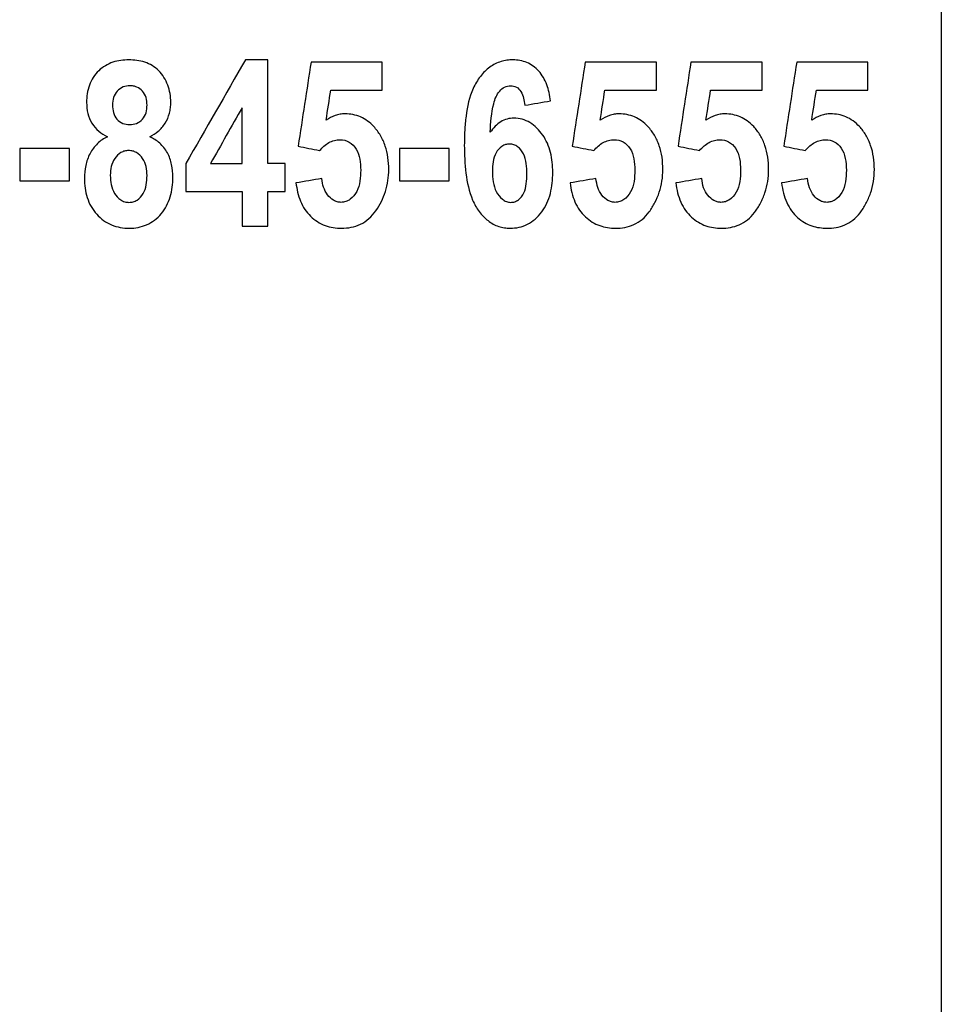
# Paper-space layout '1012-790 Hybird Padfoot' of a CAD drawing. Header units: millimetres. Extents: x 51 to 2966, y 67 to 3970.
# Tile 9 of 110: x 672 to 691, y 1648 to 1669. Entities that reach past the tile are written whole.
import ezdxf

# ---------------------------------------------------------------- set-up
doc = ezdxf.new("R2010")
doc.units = ezdxf.units.MM

psp = doc.layouts.new('1012-790 Hybird Padfoot')

# ---------------------------------------------------------------- linework, layer by layer
at = {"color": 7, "linetype": 'Continuous', "lineweight": 25}
for p, q in [((691.086, 1769.201), (691.086, 1558.926)), ((677.037, 1665.89), (677.037, 1668.051)), ((679.424, 1667.421), (679.424, 1668.006)), ((685.143, 1667.421), (685.143, 1668.006)), ((687.349, 1667.421), (687.349, 1668.006)), ((689.555, 1667.421), (689.555, 1668.006)), ((676.497, 1665.89), (676.497, 1667.054)), ((671.859, 1666.205), (671.859, 1665.529)), ((672.895, 1665.529), (672.895, 1666.205)), ((679.784, 1666.205), (679.784, 1665.529)), ((680.82, 1665.529), (680.82, 1666.205)), ((675.326, 1665.888), (675.326, 1665.304)), ((677.398, 1665.304), (677.398, 1665.89)), ((676.497, 1665.304), (676.497, 1664.584)), ((677.037, 1664.584), (677.037, 1665.304))]:
    psp.add_line(p, q, dxfattribs=at)
for points, knots in [([(674.135, 1668.051), (674.079, 1668.05), (674.023, 1668.048), (673.912, 1668.032), (673.857, 1668.02), (673.695, 1667.965), (673.593, 1667.906), (673.423, 1667.742), (673.354, 1667.638), (673.293, 1667.467), (673.278, 1667.406), (673.259, 1667.285), (673.256, 1667.223), (673.255, 1667.162)], [0, 0, 0, 0, 0.125, 0.125, 0.25, 0.25, 0.5, 0.5, 0.75, 0.75, 0.875, 0.875, 1, 1, 1, 1]), ([(675.011, 1667.166), (675.01, 1667.228), (675.006, 1667.289), (674.986, 1667.41), (674.969, 1667.469), (674.906, 1667.64), (674.84, 1667.741), (674.678, 1667.908), (674.576, 1667.966), (674.363, 1668.039), (674.248, 1668.049), (674.135, 1668.051)], [0, 0, 0, 0, 0.125, 0.125, 0.25, 0.25, 0.5, 0.5, 0.75, 0.75, 1, 1, 1, 1]), ([(682.149, 1668.051), (682.107, 1668.05), (682.065, 1668.048), (681.982, 1668.037), (681.941, 1668.028), (681.819, 1667.99), (681.739, 1667.95), (681.594, 1667.846), (681.528, 1667.779), (681.411, 1667.63), (681.36, 1667.546), (681.24, 1667.276), (681.197, 1667.076), (681.157, 1666.778), (681.148, 1666.678), (681.137, 1666.477), (681.136, 1666.376), (681.135, 1666.275)], [0, 0, 0, 0, 0.0625, 0.0625, 0.125, 0.125, 0.25, 0.25, 0.375, 0.375, 0.5, 0.5, 0.75, 0.75, 0.875, 0.875, 1, 1, 1, 1]), ([(682.936, 1667.196), (682.919, 1667.312), (682.896, 1667.426), (682.815, 1667.638), (682.76, 1667.739), (682.616, 1667.896), (682.53, 1667.956), (682.345, 1668.035), (682.248, 1668.048), (682.149, 1668.051)], [0, 0, 0, 0, 0.25, 0.25, 0.5, 0.5, 0.75, 0.75, 1, 1, 1, 1]), ([(674.16, 1667.511), (674.112, 1667.508), (674.064, 1667.504), (673.972, 1667.467), (673.93, 1667.438), (673.86, 1667.364), (673.833, 1667.317), (673.801, 1667.217), (673.797, 1667.162), (673.795, 1667.109)], [0, 0, 0, 0, 0.25, 0.25, 0.5, 0.5, 0.75, 0.75, 1, 1, 1, 1]), ([(674.516, 1667.109), (674.514, 1667.162), (674.51, 1667.214), (674.48, 1667.314), (674.455, 1667.36), (674.388, 1667.435), (674.347, 1667.464), (674.28, 1667.493), (674.257, 1667.5), (674.209, 1667.509), (674.185, 1667.51), (674.16, 1667.511)], [0, 0, 0, 0, 0.25, 0.25, 0.5, 0.5, 0.75, 0.75, 0.875, 0.875, 1, 1, 1, 1]), ([(681.675, 1666.541), (681.686, 1666.742), (681.701, 1666.943), (681.761, 1667.185), (681.776, 1667.233), (681.816, 1667.321), (681.842, 1667.362), (681.903, 1667.433), (681.937, 1667.463), (682.015, 1667.502), (682.057, 1667.509), (682.099, 1667.511)], [0, 0, 0, 0, 0.5, 0.5, 0.625, 0.625, 0.75, 0.75, 0.875, 0.875, 1, 1, 1, 1]), ([(682.099, 1667.511), (682.141, 1667.509), (682.182, 1667.503), (682.259, 1667.462), (682.291, 1667.429), (682.342, 1667.349), (682.359, 1667.302), (682.384, 1667.206), (682.39, 1667.156), (682.396, 1667.105)], [0, 0, 0, 0, 0.25, 0.25, 0.5, 0.5, 0.75, 0.75, 1, 1, 1, 1]), ([(673.255, 1667.162), (673.257, 1667.085), (673.263, 1667.009), (673.298, 1666.862), (673.327, 1666.791), (673.404, 1666.666), (673.454, 1666.61), (673.563, 1666.517), (673.625, 1666.481), (673.688, 1666.448)], [0, 0, 0, 0, 0.25, 0.25, 0.5, 0.5, 0.75, 0.75, 1, 1, 1, 1]), ([(674.572, 1666.448), (674.635, 1666.481), (674.696, 1666.516), (674.804, 1666.61), (674.854, 1666.667), (674.934, 1666.793), (674.964, 1666.864), (674.993, 1666.974), (675, 1667.012), (675.009, 1667.088), (675.01, 1667.127), (675.011, 1667.166)], [0, 0, 0, 0, 0.25, 0.25, 0.5, 0.5, 0.75, 0.75, 0.875, 0.875, 1, 1, 1, 1]), ([(673.795, 1667.109), (673.797, 1667.056), (673.8, 1667.003), (673.83, 1666.901), (673.854, 1666.853), (673.922, 1666.776), (673.964, 1666.746), (674.054, 1666.708), (674.104, 1666.702), (674.153, 1666.7)], [0, 0, 0, 0, 0.25, 0.25, 0.5, 0.5, 0.75, 0.75, 1, 1, 1, 1]), ([(674.153, 1666.7), (674.201, 1666.702), (674.249, 1666.707), (674.342, 1666.745), (674.384, 1666.774), (674.454, 1666.85), (674.479, 1666.898), (674.51, 1667), (674.514, 1667.055), (674.516, 1667.109)], [0, 0, 0, 0, 0.25, 0.25, 0.5, 0.5, 0.75, 0.75, 1, 1, 1, 1]), ([(678.646, 1666.925), (678.611, 1666.924), (678.577, 1666.922), (678.509, 1666.911), (678.475, 1666.902), (678.376, 1666.868), (678.313, 1666.832), (678.252, 1666.795)], [0, 0, 0, 0, 0.25, 0.25, 0.5, 0.5, 1, 1, 1, 1]), ([(679.247, 1666.659), (679.206, 1666.702), (679.164, 1666.742), (679.071, 1666.809), (679.022, 1666.837), (678.919, 1666.883), (678.866, 1666.899), (678.757, 1666.92), (678.702, 1666.924), (678.646, 1666.925)], [0, 0, 0, 0, 0.25, 0.25, 0.5, 0.5, 0.75, 0.75, 1, 1, 1, 1]), ([(682.169, 1666.835), (682.121, 1666.833), (682.074, 1666.83), (681.982, 1666.805), (681.937, 1666.786), (681.852, 1666.734), (681.812, 1666.702), (681.739, 1666.628), (681.707, 1666.585), (681.675, 1666.541)], [0, 0, 0, 0, 0.25, 0.25, 0.5, 0.5, 0.75, 0.75, 1, 1, 1, 1]), ([(682.981, 1665.705), (682.98, 1665.775), (682.978, 1665.845), (682.962, 1665.983), (682.95, 1666.051), (682.9, 1666.253), (682.845, 1666.377), (682.733, 1666.536), (682.692, 1666.585), (682.603, 1666.672), (682.555, 1666.711), (682.452, 1666.772), (682.398, 1666.796), (682.285, 1666.829), (682.227, 1666.833), (682.169, 1666.835)], [0, 0, 0, 0, 0.125, 0.125, 0.25, 0.25, 0.5, 0.5, 0.625, 0.625, 0.75, 0.75, 0.875, 0.875, 1, 1, 1, 1]), ([(684.364, 1666.925), (684.33, 1666.924), (684.296, 1666.922), (684.229, 1666.911), (684.195, 1666.902), (684.096, 1666.868), (684.032, 1666.833), (683.97, 1666.795)], [0, 0, 0, 0, 0.25, 0.25, 0.5, 0.5, 1, 1, 1, 1]), ([(684.966, 1666.659), (684.924, 1666.703), (684.881, 1666.743), (684.787, 1666.81), (684.737, 1666.839), (684.635, 1666.884), (684.582, 1666.899), (684.475, 1666.92), (684.42, 1666.924), (684.364, 1666.925)], [0, 0, 0, 0, 0.25, 0.25, 0.5, 0.5, 0.75, 0.75, 1, 1, 1, 1]), ([(686.571, 1666.925), (686.537, 1666.924), (686.503, 1666.922), (686.436, 1666.911), (686.402, 1666.902), (686.303, 1666.869), (686.239, 1666.833), (686.177, 1666.795)], [0, 0, 0, 0, 0.25, 0.25, 0.5, 0.5, 1, 1, 1, 1]), ([(687.172, 1666.659), (687.13, 1666.703), (687.086, 1666.744), (686.992, 1666.812), (686.942, 1666.84), (686.841, 1666.884), (686.788, 1666.899), (686.68, 1666.92), (686.626, 1666.924), (686.571, 1666.925)], [0, 0, 0, 0, 0.25, 0.25, 0.5, 0.5, 0.75, 0.75, 1, 1, 1, 1]), ([(688.777, 1666.925), (688.743, 1666.924), (688.71, 1666.922), (688.642, 1666.911), (688.609, 1666.902), (688.51, 1666.869), (688.446, 1666.833), (688.383, 1666.795)], [0, 0, 0, 0, 0.25, 0.25, 0.5, 0.5, 1, 1, 1, 1]), ([(689.379, 1666.659), (689.336, 1666.704), (689.292, 1666.745), (689.197, 1666.813), (689.147, 1666.84), (689.046, 1666.884), (688.993, 1666.9), (688.886, 1666.921), (688.832, 1666.924), (688.777, 1666.925)], [0, 0, 0, 0, 0.25, 0.25, 0.5, 0.5, 0.75, 0.75, 1, 1, 1, 1]), ([(679.559, 1665.765), (679.557, 1665.849), (679.553, 1665.932), (679.529, 1666.097), (679.511, 1666.177), (679.459, 1666.33), (679.426, 1666.404), (679.346, 1666.541), (679.298, 1666.601), (679.247, 1666.659)], [0, 0, 0, 0, 0.25, 0.25, 0.5, 0.5, 0.75, 0.75, 1, 1, 1, 1]), ([(685.278, 1665.765), (685.276, 1665.85), (685.272, 1665.935), (685.247, 1666.103), (685.228, 1666.183), (685.175, 1666.337), (685.141, 1666.411), (685.062, 1666.544), (685.015, 1666.603), (684.966, 1666.659)], [0, 0, 0, 0, 0.25, 0.25, 0.5, 0.5, 0.75, 0.75, 1, 1, 1, 1]), ([(687.484, 1665.765), (687.482, 1665.851), (687.478, 1665.937), (687.453, 1666.106), (687.434, 1666.187), (687.38, 1666.34), (687.346, 1666.414), (687.268, 1666.546), (687.221, 1666.604), (687.172, 1666.659)], [0, 0, 0, 0, 0.25, 0.25, 0.5, 0.5, 0.75, 0.75, 1, 1, 1, 1]), ([(689.69, 1665.765), (689.689, 1665.852), (689.684, 1665.939), (689.659, 1666.109), (689.639, 1666.19), (689.585, 1666.344), (689.551, 1666.417), (689.473, 1666.547), (689.427, 1666.604), (689.379, 1666.659)], [0, 0, 0, 0, 0.25, 0.25, 0.5, 0.5, 0.75, 0.75, 1, 1, 1, 1]), ([(673.688, 1666.448), (673.652, 1666.428), (673.615, 1666.408), (673.545, 1666.361), (673.513, 1666.333), (673.42, 1666.244), (673.367, 1666.174), (673.285, 1666.019), (673.255, 1665.934), (673.218, 1665.759), (673.212, 1665.669), (673.21, 1665.579)], [0, 0, 0, 0, 0.125, 0.125, 0.25, 0.25, 0.5, 0.5, 0.75, 0.75, 1, 1, 1, 1]), ([(675.056, 1665.6), (675.054, 1665.69), (675.048, 1665.779), (675.011, 1665.952), (674.982, 1666.037), (674.898, 1666.189), (674.843, 1666.256), (674.749, 1666.34), (674.715, 1666.366), (674.645, 1666.41), (674.609, 1666.429), (674.572, 1666.448)], [0, 0, 0, 0, 0.25, 0.25, 0.5, 0.5, 0.75, 0.75, 0.875, 0.875, 1, 1, 1, 1]), ([(678.117, 1666.16), (678.146, 1666.192), (678.175, 1666.224), (678.239, 1666.28), (678.274, 1666.304), (678.347, 1666.344), (678.385, 1666.36), (678.464, 1666.38), (678.504, 1666.384), (678.544, 1666.385)], [0, 0, 0, 0, 0.25, 0.25, 0.5, 0.5, 0.75, 0.75, 1, 1, 1, 1]), ([(678.544, 1666.385), (678.61, 1666.384), (678.677, 1666.37), (678.793, 1666.301), (678.844, 1666.25), (678.919, 1666.125), (678.942, 1666.052), (678.969, 1665.904), (678.972, 1665.828), (678.974, 1665.752)], [0, 0, 0, 0, 0.25, 0.25, 0.5, 0.5, 0.75, 0.75, 1, 1, 1, 1]), ([(683.835, 1666.16), (683.865, 1666.193), (683.895, 1666.226), (683.961, 1666.282), (683.996, 1666.306), (684.068, 1666.345), (684.106, 1666.36), (684.184, 1666.38), (684.223, 1666.384), (684.262, 1666.385)], [0, 0, 0, 0, 0.25, 0.25, 0.5, 0.5, 0.75, 0.75, 1, 1, 1, 1]), ([(684.262, 1666.385), (684.326, 1666.384), (684.389, 1666.372), (684.503, 1666.307), (684.555, 1666.26), (684.632, 1666.137), (684.657, 1666.063), (684.687, 1665.911), (684.691, 1665.831), (684.692, 1665.752)], [0, 0, 0, 0, 0.25, 0.25, 0.5, 0.5, 0.75, 0.75, 1, 1, 1, 1]), ([(686.042, 1666.16), (686.072, 1666.194), (686.102, 1666.227), (686.169, 1666.283), (686.204, 1666.307), (686.276, 1666.346), (686.314, 1666.361), (686.391, 1666.38), (686.43, 1666.384), (686.469, 1666.385)], [0, 0, 0, 0, 0.25, 0.25, 0.5, 0.5, 0.75, 0.75, 1, 1, 1, 1]), ([(686.469, 1666.385), (686.531, 1666.384), (686.591, 1666.373), (686.706, 1666.311), (686.757, 1666.264), (686.836, 1666.143), (686.862, 1666.069), (686.893, 1665.914), (686.897, 1665.833), (686.899, 1665.752)], [0, 0, 0, 0, 0.25, 0.25, 0.5, 0.5, 0.75, 0.75, 1, 1, 1, 1]), ([(688.248, 1666.16), (688.279, 1666.194), (688.309, 1666.227), (688.376, 1666.284), (688.411, 1666.308), (688.484, 1666.347), (688.521, 1666.361), (688.598, 1666.381), (688.636, 1666.384), (688.675, 1666.385)], [0, 0, 0, 0, 0.25, 0.25, 0.5, 0.5, 0.75, 0.75, 1, 1, 1, 1]), ([(688.675, 1666.385), (688.736, 1666.384), (688.795, 1666.373), (688.907, 1666.315), (688.959, 1666.269), (689.039, 1666.15), (689.067, 1666.075), (689.099, 1665.918), (689.104, 1665.835), (689.105, 1665.752)], [0, 0, 0, 0, 0.25, 0.25, 0.5, 0.5, 0.75, 0.75, 1, 1, 1, 1]), ([(674.132, 1666.16), (674.104, 1666.158), (674.076, 1666.156), (674.021, 1666.143), (673.994, 1666.131), (673.92, 1666.087), (673.877, 1666.044), (673.809, 1665.944), (673.785, 1665.887), (673.756, 1665.767), (673.752, 1665.705), (673.75, 1665.643)], [0, 0, 0, 0, 0.125, 0.125, 0.25, 0.25, 0.5, 0.5, 0.75, 0.75, 1, 1, 1, 1]), ([(674.516, 1665.639), (674.514, 1665.702), (674.51, 1665.764), (674.482, 1665.885), (674.458, 1665.944), (674.39, 1666.044), (674.347, 1666.086), (674.271, 1666.131), (674.245, 1666.143), (674.189, 1666.157), (674.16, 1666.158), (674.132, 1666.16)], [0, 0, 0, 0, 0.25, 0.25, 0.5, 0.5, 0.75, 0.75, 0.875, 0.875, 1, 1, 1, 1]), ([(681.135, 1666.275), (681.137, 1666.078), (681.143, 1665.881), (681.193, 1665.493), (681.234, 1665.302), (681.345, 1665.04), (681.391, 1664.96), (681.501, 1664.815), (681.562, 1664.75), (681.698, 1664.644), (681.774, 1664.603), (681.891, 1664.564), (681.93, 1664.554), (682.011, 1664.542), (682.053, 1664.54), (682.094, 1664.539)], [0, 0, 0, 0, 0.25, 0.25, 0.5, 0.5, 0.625, 0.625, 0.75, 0.75, 0.875, 0.875, 0.9375, 0.9375, 1, 1, 1, 1]), ([(682.078, 1666.295), (682.051, 1666.293), (682.024, 1666.291), (681.97, 1666.276), (681.944, 1666.263), (681.871, 1666.214), (681.829, 1666.167), (681.767, 1666.056), (681.748, 1665.991), (681.725, 1665.86), (681.721, 1665.793), (681.72, 1665.726)], [0, 0, 0, 0, 0.125, 0.125, 0.25, 0.25, 0.5, 0.5, 0.75, 0.75, 1, 1, 1, 1]), ([(682.441, 1665.67), (682.44, 1665.742), (682.437, 1665.815), (682.416, 1665.957), (682.4, 1666.026), (682.34, 1666.151), (682.298, 1666.203), (682.222, 1666.258), (682.195, 1666.273), (682.138, 1666.291), (682.108, 1666.293), (682.078, 1666.295)], [0, 0, 0, 0, 0.25, 0.25, 0.5, 0.5, 0.75, 0.75, 0.875, 0.875, 1, 1, 1, 1]), ([(678.974, 1665.752), (678.972, 1665.675), (678.969, 1665.599), (678.945, 1665.449), (678.925, 1665.374), (678.857, 1665.242), (678.811, 1665.184), (678.725, 1665.122), (678.695, 1665.105), (678.63, 1665.085), (678.597, 1665.081), (678.563, 1665.079)], [0, 0, 0, 0, 0.25, 0.25, 0.5, 0.5, 0.75, 0.75, 0.875, 0.875, 1, 1, 1, 1]), ([(678.574, 1664.539), (678.642, 1664.541), (678.709, 1664.545), (678.841, 1664.571), (678.907, 1664.593), (679.095, 1664.682), (679.204, 1664.781), (679.333, 1664.963), (679.371, 1665.029), (679.437, 1665.164), (679.467, 1665.234), (679.512, 1665.381), (679.53, 1665.457), (679.553, 1665.61), (679.557, 1665.687), (679.559, 1665.765)], [0, 0, 0, 0, 0.125, 0.125, 0.25, 0.25, 0.5, 0.5, 0.625, 0.625, 0.75, 0.75, 0.875, 0.875, 1, 1, 1, 1]), ([(681.72, 1665.726), (681.722, 1665.653), (681.725, 1665.579), (681.749, 1665.436), (681.77, 1665.364), (681.835, 1665.24), (681.879, 1665.186), (681.955, 1665.124), (681.983, 1665.106), (682.041, 1665.085), (682.072, 1665.081), (682.103, 1665.079)], [0, 0, 0, 0, 0.25, 0.25, 0.5, 0.5, 0.75, 0.75, 0.875, 0.875, 1, 1, 1, 1]), ([(682.094, 1664.539), (682.155, 1664.541), (682.216, 1664.545), (682.336, 1664.572), (682.396, 1664.593), (682.565, 1664.68), (682.667, 1664.77), (682.792, 1664.933), (682.828, 1664.995), (682.888, 1665.125), (682.912, 1665.194), (682.949, 1665.336), (682.961, 1665.409), (682.978, 1665.556), (682.98, 1665.63), (682.981, 1665.705)], [0, 0, 0, 0, 0.125, 0.125, 0.25, 0.25, 0.5, 0.5, 0.625, 0.625, 0.75, 0.75, 0.875, 0.875, 1, 1, 1, 1]), ([(684.692, 1665.752), (684.691, 1665.673), (684.688, 1665.594), (684.662, 1665.439), (684.64, 1665.363), (684.568, 1665.23), (684.52, 1665.175), (684.437, 1665.118), (684.408, 1665.103), (684.345, 1665.084), (684.314, 1665.08), (684.282, 1665.079)], [0, 0, 0, 0, 0.25, 0.25, 0.5, 0.5, 0.75, 0.75, 0.875, 0.875, 1, 1, 1, 1]), ([(684.293, 1664.539), (684.357, 1664.541), (684.422, 1664.544), (684.548, 1664.568), (684.61, 1664.588), (684.793, 1664.669), (684.905, 1664.762), (685.038, 1664.942), (685.077, 1665.007), (685.147, 1665.144), (685.179, 1665.216), (685.227, 1665.366), (685.246, 1665.443), (685.271, 1665.602), (685.276, 1665.684), (685.278, 1665.765)], [0, 0, 0, 0, 0.125, 0.125, 0.25, 0.25, 0.5, 0.5, 0.625, 0.625, 0.75, 0.75, 0.875, 0.875, 1, 1, 1, 1]), ([(686.899, 1665.752), (686.897, 1665.672), (686.894, 1665.591), (686.867, 1665.434), (686.844, 1665.357), (686.77, 1665.225), (686.722, 1665.171), (686.64, 1665.116), (686.611, 1665.102), (686.55, 1665.084), (686.519, 1665.08), (686.488, 1665.079)], [0, 0, 0, 0, 0.25, 0.25, 0.5, 0.5, 0.75, 0.75, 0.875, 0.875, 1, 1, 1, 1]), ([(686.499, 1664.539), (686.562, 1664.541), (686.625, 1664.544), (686.749, 1664.567), (686.81, 1664.585), (686.929, 1664.637), (686.988, 1664.672), (687.096, 1664.759), (687.146, 1664.81), (687.237, 1664.929), (687.277, 1664.994), (687.348, 1665.131), (687.381, 1665.203), (687.431, 1665.357), (687.451, 1665.436), (687.477, 1665.598), (687.482, 1665.681), (687.484, 1665.765)], [0, 0, 0, 0, 0.125, 0.125, 0.25, 0.25, 0.375, 0.375, 0.5, 0.5, 0.625, 0.625, 0.75, 0.75, 0.875, 0.875, 1, 1, 1, 1]), ([(689.105, 1665.752), (689.104, 1665.67), (689.1, 1665.588), (689.072, 1665.428), (689.047, 1665.35), (688.972, 1665.22), (688.924, 1665.167), (688.842, 1665.114), (688.813, 1665.1), (688.755, 1665.084), (688.725, 1665.08), (688.695, 1665.079)], [0, 0, 0, 0, 0.25, 0.25, 0.5, 0.5, 0.75, 0.75, 0.875, 0.875, 1, 1, 1, 1]), ([(688.705, 1664.539), (688.767, 1664.541), (688.829, 1664.544), (688.951, 1664.566), (689.011, 1664.584), (689.189, 1664.659), (689.3, 1664.744), (689.436, 1664.918), (689.476, 1664.983), (689.549, 1665.121), (689.583, 1665.194), (689.635, 1665.347), (689.656, 1665.428), (689.683, 1665.595), (689.689, 1665.68), (689.69, 1665.765)], [0, 0, 0, 0, 0.125, 0.125, 0.25, 0.25, 0.5, 0.5, 0.625, 0.625, 0.75, 0.75, 0.875, 0.875, 1, 1, 1, 1]), ([(673.21, 1665.579), (673.211, 1665.51), (673.214, 1665.442), (673.233, 1665.308), (673.247, 1665.242), (673.309, 1665.048), (673.377, 1664.929), (673.554, 1664.734), (673.661, 1664.657), (673.835, 1664.584), (673.896, 1664.567), (674.02, 1664.544), (674.083, 1664.54), (674.146, 1664.539)], [0, 0, 0, 0, 0.125, 0.125, 0.25, 0.25, 0.5, 0.5, 0.75, 0.75, 0.875, 0.875, 1, 1, 1, 1]), ([(673.75, 1665.643), (673.752, 1665.577), (673.755, 1665.512), (673.782, 1665.384), (673.804, 1665.321), (673.871, 1665.212), (673.915, 1665.164), (673.992, 1665.113), (674.021, 1665.1), (674.078, 1665.083), (674.108, 1665.081), (674.139, 1665.079)], [0, 0, 0, 0, 0.25, 0.25, 0.5, 0.5, 0.75, 0.75, 0.875, 0.875, 1, 1, 1, 1]), ([(674.139, 1665.079), (674.168, 1665.081), (674.198, 1665.083), (674.255, 1665.098), (674.283, 1665.111), (674.36, 1665.16), (674.404, 1665.207), (674.468, 1665.318), (674.487, 1665.38), (674.512, 1665.509), (674.515, 1665.574), (674.516, 1665.639)], [0, 0, 0, 0, 0.125, 0.125, 0.25, 0.25, 0.5, 0.5, 0.75, 0.75, 1, 1, 1, 1]), ([(674.146, 1664.539), (674.208, 1664.541), (674.269, 1664.544), (674.39, 1664.568), (674.449, 1664.587), (674.566, 1664.638), (674.621, 1664.67), (674.723, 1664.746), (674.771, 1664.792), (674.897, 1664.943), (674.96, 1665.065), (675.019, 1665.26), (675.034, 1665.328), (675.053, 1665.463), (675.055, 1665.531), (675.056, 1665.6)], [0, 0, 0, 0, 0.125, 0.125, 0.25, 0.25, 0.375, 0.375, 0.5, 0.5, 0.75, 0.75, 0.875, 0.875, 1, 1, 1, 1]), ([(678.563, 1665.079), (678.536, 1665.081), (678.51, 1665.083), (678.457, 1665.097), (678.432, 1665.109), (678.361, 1665.151), (678.318, 1665.19), (678.247, 1665.282), (678.219, 1665.336), (678.18, 1665.451), (678.171, 1665.513), (678.163, 1665.575)], [0, 0, 0, 0, 0.125, 0.125, 0.25, 0.25, 0.5, 0.5, 0.75, 0.75, 1, 1, 1, 1]), ([(682.103, 1665.079), (682.131, 1665.081), (682.159, 1665.083), (682.212, 1665.099), (682.238, 1665.113), (682.31, 1665.166), (682.35, 1665.217), (682.404, 1665.335), (682.42, 1665.401), (682.437, 1665.535), (682.44, 1665.603), (682.441, 1665.67)], [0, 0, 0, 0, 0.125, 0.125, 0.25, 0.25, 0.5, 0.5, 0.75, 0.75, 1, 1, 1, 1]), ([(684.282, 1665.079), (684.256, 1665.081), (684.23, 1665.083), (684.18, 1665.096), (684.156, 1665.106), (684.085, 1665.146), (684.043, 1665.184), (683.97, 1665.275), (683.941, 1665.328), (683.9, 1665.447), (683.89, 1665.51), (683.882, 1665.575)], [0, 0, 0, 0, 0.125, 0.125, 0.25, 0.25, 0.5, 0.5, 0.75, 0.75, 1, 1, 1, 1]), ([(686.488, 1665.079), (686.463, 1665.081), (686.438, 1665.083), (686.389, 1665.095), (686.365, 1665.105), (686.295, 1665.144), (686.253, 1665.181), (686.178, 1665.271), (686.149, 1665.324), (686.107, 1665.445), (686.096, 1665.509), (686.088, 1665.575)], [0, 0, 0, 0, 0.125, 0.125, 0.25, 0.25, 0.5, 0.5, 0.75, 0.75, 1, 1, 1, 1]), ([(688.695, 1665.079), (688.67, 1665.081), (688.645, 1665.083), (688.597, 1665.094), (688.574, 1665.104), (688.505, 1665.141), (688.463, 1665.178), (688.388, 1665.266), (688.358, 1665.32), (688.314, 1665.442), (688.303, 1665.508), (688.295, 1665.575)], [0, 0, 0, 0, 0.125, 0.125, 0.25, 0.25, 0.5, 0.5, 0.75, 0.75, 1, 1, 1, 1]), ([(677.623, 1665.484), (677.631, 1665.418), (677.642, 1665.353), (677.673, 1665.226), (677.693, 1665.163), (677.743, 1665.043), (677.773, 1664.985), (677.844, 1664.881), (677.884, 1664.833), (678.017, 1664.703), (678.121, 1664.638), (678.286, 1664.576), (678.342, 1664.562), (678.457, 1664.543), (678.516, 1664.54), (678.574, 1664.539)], [0, 0, 0, 0, 0.125, 0.125, 0.25, 0.25, 0.375, 0.375, 0.5, 0.5, 0.75, 0.75, 0.875, 0.875, 1, 1, 1, 1]), ([(683.341, 1665.484), (683.35, 1665.415), (683.361, 1665.347), (683.395, 1665.215), (683.416, 1665.151), (683.496, 1664.967), (683.571, 1664.861), (683.75, 1664.693), (683.853, 1664.631), (684.014, 1664.574), (684.069, 1664.561), (684.18, 1664.543), (684.236, 1664.54), (684.293, 1664.539)], [0, 0, 0, 0, 0.125, 0.125, 0.25, 0.25, 0.5, 0.5, 0.75, 0.75, 0.875, 0.875, 1, 1, 1, 1]), ([(685.548, 1665.484), (685.557, 1665.414), (685.568, 1665.344), (685.603, 1665.21), (685.625, 1665.145), (685.707, 1664.958), (685.784, 1664.853), (685.964, 1664.688), (686.067, 1664.628), (686.225, 1664.572), (686.279, 1664.56), (686.388, 1664.542), (686.444, 1664.54), (686.499, 1664.539)], [0, 0, 0, 0, 0.125, 0.125, 0.25, 0.25, 0.5, 0.5, 0.75, 0.75, 0.875, 0.875, 1, 1, 1, 1]), ([(687.754, 1665.484), (687.764, 1665.412), (687.776, 1665.34), (687.811, 1665.203), (687.834, 1665.137), (687.919, 1664.947), (687.999, 1664.843), (688.179, 1664.682), (688.281, 1664.624), (688.49, 1664.553), (688.597, 1664.541), (688.705, 1664.539)], [0, 0, 0, 0, 0.125, 0.125, 0.25, 0.25, 0.5, 0.5, 0.75, 0.75, 1, 1, 1, 1])]:
    psp.add_open_spline(points, degree=3, knots=knots, dxfattribs=at)
for points in [[(676.567, 1668.051), (676.154, 1667.331), (675.741, 1666.61), (675.326, 1665.888)], [(677.037, 1668.051), (676.881, 1668.051), (676.724, 1668.051), (676.567, 1668.051)], [(677.938, 1668.006), (677.848, 1667.421), (677.758, 1666.835), (677.668, 1666.25)], [(679.424, 1668.006), (678.933, 1668.006), (678.438, 1668.006), (677.938, 1668.006)], [(683.657, 1668.006), (683.567, 1667.421), (683.476, 1666.835), (683.386, 1666.25)], [(685.143, 1668.006), (684.654, 1668.006), (684.158, 1668.006), (683.657, 1668.006)], [(685.863, 1668.006), (685.773, 1667.421), (685.683, 1666.835), (685.593, 1666.25)], [(687.349, 1668.006), (686.861, 1668.006), (686.366, 1668.006), (685.863, 1668.006)], [(688.069, 1668.006), (687.979, 1667.421), (687.889, 1666.835), (687.799, 1666.25)], [(689.555, 1668.006), (689.069, 1668.006), (688.573, 1668.006), (688.069, 1668.006)], [(678.252, 1666.795), (678.284, 1667.003), (678.316, 1667.212), (678.348, 1667.421)], [(678.348, 1667.421), (678.709, 1667.421), (679.068, 1667.421), (679.424, 1667.421)], [(683.97, 1666.795), (684.003, 1667.003), (684.035, 1667.212), (684.067, 1667.421)], [(684.067, 1667.421), (684.429, 1667.421), (684.787, 1667.421), (685.143, 1667.421)], [(686.177, 1666.795), (686.209, 1667.003), (686.241, 1667.212), (686.273, 1667.421)], [(686.273, 1667.421), (686.636, 1667.421), (686.994, 1667.421), (687.349, 1667.421)], [(688.383, 1666.795), (688.415, 1667.003), (688.447, 1667.212), (688.48, 1667.421)], [(688.48, 1667.421), (688.843, 1667.421), (689.201, 1667.421), (689.555, 1667.421)], [(682.396, 1667.105), (682.577, 1667.136), (682.757, 1667.166), (682.936, 1667.196)], [(676.497, 1667.054), (676.278, 1666.666), (676.06, 1666.278), (675.841, 1665.89)], [(672.895, 1666.205), (672.551, 1666.205), (672.206, 1666.205), (671.859, 1666.205)], [(677.668, 1666.25), (677.818, 1666.22), (677.967, 1666.19), (678.117, 1666.16)], [(680.82, 1666.205), (680.477, 1666.205), (680.132, 1666.205), (679.784, 1666.205)], [(683.386, 1666.25), (683.537, 1666.22), (683.686, 1666.19), (683.835, 1666.16)], [(685.593, 1666.25), (685.743, 1666.22), (685.893, 1666.19), (686.042, 1666.16)], [(687.799, 1666.25), (687.95, 1666.22), (688.099, 1666.19), (688.248, 1666.16)], [(675.841, 1665.89), (676.06, 1665.89), (676.279, 1665.89), (676.497, 1665.89)], [(677.398, 1665.89), (677.278, 1665.89), (677.158, 1665.89), (677.037, 1665.89)], [(671.859, 1665.529), (672.206, 1665.529), (672.551, 1665.529), (672.895, 1665.529)], [(678.163, 1665.575), (677.983, 1665.545), (677.803, 1665.515), (677.623, 1665.484)], [(679.784, 1665.529), (680.132, 1665.529), (680.477, 1665.529), (680.82, 1665.529)], [(683.882, 1665.575), (683.702, 1665.545), (683.522, 1665.515), (683.341, 1665.484)], [(686.088, 1665.575), (685.909, 1665.545), (685.729, 1665.515), (685.548, 1665.484)], [(688.295, 1665.575), (688.116, 1665.545), (687.935, 1665.515), (687.754, 1665.484)], [(675.326, 1665.304), (675.719, 1665.304), (676.109, 1665.304), (676.497, 1665.304)], [(677.037, 1665.304), (677.158, 1665.304), (677.278, 1665.304), (677.398, 1665.304)], [(676.497, 1664.584), (676.678, 1664.584), (676.858, 1664.584), (677.037, 1664.584)]]:
    psp.add_open_spline(points, degree=3, dxfattribs=at)

doc.saveas('drawing.dxf')
